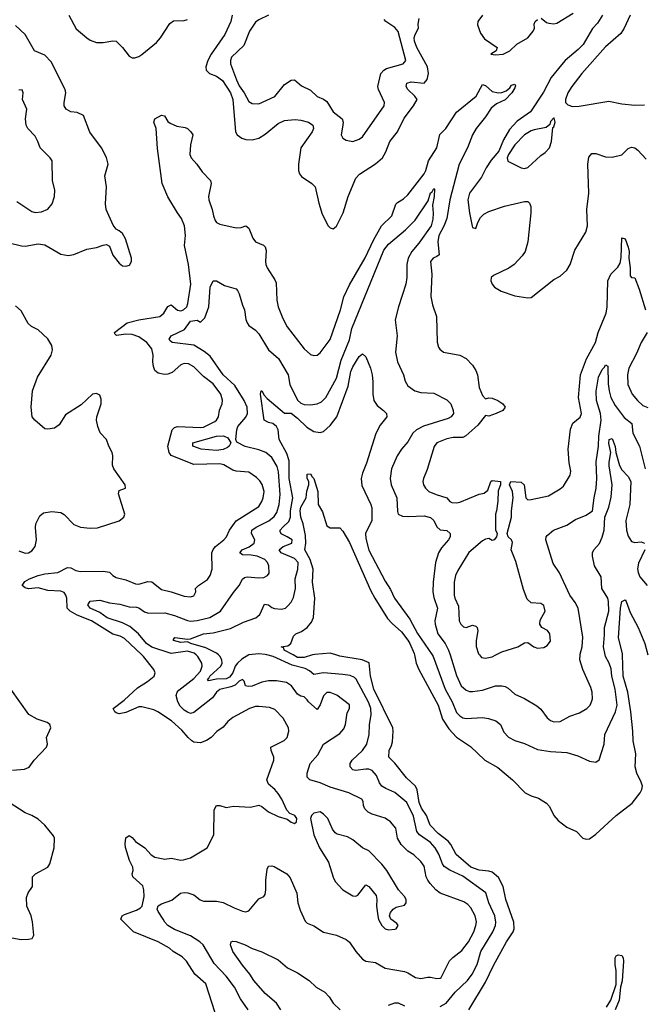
# Model space of a CAD drawing. Header units: inches. Extents: x 1552611 to 1694776, y 811966 to 917215.
# Tile 171 of 256: x 1623616 to 1627469, y 857844 to 863922. Entities that reach past the tile are written whole.
import ezdxf

# ---------------------------------------------------------------- set-up
doc = ezdxf.new("R2010")
doc.units = ezdxf.units.IN
doc.header["$MEASUREMENT"] = 0
doc.layers.add('B6825', color=7, linetype='Continuous')
doc.layers.add('B6826', color=7, linetype='Continuous')

msp = doc.modelspace()

# ---------------------------------------------------------------- linework, layer by layer
at = {"layer": 'B6825', "color": 5}
for points, elevation in [([(1624820.9, 857790), (1624763.9, 857970), (1624696.1, 858030), (1624644.3, 858110), (1624616.9, 858136.9), (1624562, 858170), (1624539.6, 858190), (1624469.7, 858230), (1624316.9, 858290), (1624238.4, 858370), (1624247, 858390), (1624261.2, 858398.8), (1624335.3, 858424.7), (1624360.3, 858439.7), (1624370.4, 858450), (1624382.6, 858510), (1624381.5, 858550), (1624374.4, 858574.4), (1624312.6, 858630), (1624309.7, 858650), (1624314.8, 858670), (1624313.3, 858690), (1624292, 858732), (1624269.1, 858810.9), (1624265.8, 858834.2), (1624270, 858870.6), (1624290, 858886), (1624310, 858872.4), (1624329.4, 858849.4), (1624388.3, 858810), (1624425.9, 858765.9), (1624450, 858752.7), (1624510, 858740.5), (1624550, 858745.4), (1624610, 858733.6), (1624625.2, 858734.8), (1624670, 858748.8), (1624772, 858810), (1624813.7, 858890), (1624816, 859044), (1624830, 859070.8), (1624850, 859070.7), (1624890, 859059.3), (1624934.1, 859065.9), (1625039.2, 859060.8), (1625090, 859072.2), (1625110, 859064.4), (1625150, 859032), (1625210, 859002.4), (1625265.5, 858985.5), (1625290, 858967.7), (1625310, 858960.7), (1625324, 858970), (1625325.2, 858990), (1625312.7, 859010), (1625282.5, 859022.5), (1625262.9, 859042.9), (1625232.6, 859110), (1625210, 859145.1), (1625190, 859169.6), (1625150, 859202.9), (1625140.4, 859230), (1625182.7, 859350), (1625182.4, 859370), (1625167.6, 859410), (1625165.4, 859430), (1625248.1, 859471.9), (1625265.3, 859490), (1625276.4, 859530), (1625273.7, 859550), (1625240.3, 859610), (1625190, 859664.4), (1625156.5, 859676.5), (1625090, 859682.2), (1625070, 859681.8), (1625033, 859670), (1624930, 859613.7), (1624900.3, 859590), (1624870, 859553.6), (1624831.9, 859528.1), (1624796.3, 859490), (1624768.1, 859471.9), (1624730, 859457.4), (1624690, 859461.3), (1624677, 859470), (1624654, 859490), (1624615.9, 859535.9), (1624552.7, 859592.7), (1624468.5, 859650), (1624442.1, 859662.1), (1624370, 859679.9), (1624350, 859680.4), (1624270, 859644), (1624230, 859637), (1624210, 859643), (1624201.5, 859650), (1624192, 859670), (1624259, 859721), (1624342.5, 859797.5), (1624403.9, 859836.1), (1624444.5, 859870), (1624451.6, 859890), (1624443.5, 859910), (1624378.6, 859990), (1624368.3, 860000)], 880), ([(1625024.7, 857810), (1624977.9, 857877.9), (1624939.8, 857950), (1624890, 858016.4), (1624814.6, 858094.6), (1624746.6, 858210), (1624726.4, 858230), (1624670, 858266), (1624570, 858305.4), (1624529.7, 858330), (1624509.9, 858349.9), (1624501.6, 858370), (1624470, 858416.3), (1624463.9, 858430), (1624470, 858452.3), (1624490, 858464.7), (1624554.3, 858485.7), (1624607.6, 858530), (1624630, 858534.5), (1624652.2, 858532.2), (1624690, 858518.6), (1624729.5, 858489.5), (1624750, 858480.7), (1624830, 858480.8), (1624870, 858473.1), (1624938.6, 858438.6), (1624990, 858419.1), (1625010, 858415.2), (1625030, 858421.5), (1625090, 858495.5), (1625121.2, 858510), (1625130, 858521), (1625134.2, 858550), (1625133.3, 858610), (1625141.3, 858678.7), (1625150, 858695.5), (1625170, 858698.7), (1625185.6, 858694.4), (1625263, 858650), (1625283.4, 858623.4), (1625324.4, 858530), (1625332.2, 858470), (1625345, 858425), (1625377.3, 858357.3), (1625390, 858343.8), (1625430, 858328.5), (1625490, 858288.8), (1625570.8, 858270), (1625630, 858244.2), (1625650, 858226.7), (1625689.3, 858169.3), (1625730, 858122.8), (1625750, 858110.6), (1625810, 858101.6), (1625870, 858066.5), (1625990, 858045.6), (1626010, 858038.6), (1626056.4, 858010), (1626090, 858002.7), (1626131.2, 858011.2), (1626150, 858012.2), (1626190, 858003.2), (1626210, 858005.5), (1626215.2, 858010), (1626267.9, 858112.1), (1626286.8, 858133.2), (1626343.5, 858176.5), (1626383.4, 858230), (1626416.5, 858290), (1626430.5, 858330), (1626433.1, 858353.1), (1626425, 858390), (1626398.9, 858438.9), (1626380.2, 858460.2), (1626355.6, 858475.6), (1626209, 858530), (1626182, 858550), (1626148.1, 858590), (1626132.5, 858610), (1626124.1, 858630), (1626110, 858697.2), (1626090, 858725.2), (1626047.3, 858767.3), (1626010, 858789.5), (1625969.6, 858830), (1625946, 858870), (1625937, 858930), (1625902.9, 858970), (1625870, 858992.5), (1625790, 859017.7), (1625765, 859030), (1625745.7, 859050), (1625737.3, 859070), (1625735.2, 859095.2), (1625725.6, 859110), (1625647, 859150), (1625530, 859184.4), (1625470, 859211), (1625405.2, 859230), (1625390, 859245.2), (1625388, 859270), (1625407.6, 859330), (1625455.5, 859384.5), (1625489.7, 859450.3), (1625590, 859515.6), (1625615.3, 859544.7), (1625625.8, 859570), (1625636.6, 859643.4), (1625649.2, 859670), (1625650, 859693.2), (1625573, 859753), (1625530, 859768.2), (1625510, 859768.1), (1625490, 859748.5), (1625470, 859691.5), (1625450, 859663.5), (1625397.6, 859710), (1625390, 859723.6), (1625370, 859741.6), (1625350, 859746), (1625330, 859757.6), (1625292.1, 859810), (1625262.4, 859830), (1625200.7, 859840.7), (1625150, 859839.5), (1625108.7, 859831.3), (1625050, 859807.9), (1625025.3, 859805.3), (1625009.5, 859810), (1624999.3, 859839.3), (1624990, 859849.3), (1624970, 859838), (1624945.4, 859814.6), (1624917.1, 859802.9), (1624850, 859787.9), (1624830.1, 859770), (1624804, 859736), (1624690, 859645.9), (1624670, 859639.6), (1624650, 859646.1), (1624630, 859658.7), (1624604.8, 859684.8), (1624590.9, 859710), (1624579.9, 859750), (1624586.2, 859770), (1624597.7, 859782.3), (1624690, 859855.9), (1624730, 859899.4), (1624740.3, 859930), (1624738.8, 859950), (1624715.4, 859990), (1624703.6, 860000)], 860), ([(1625029.5, 860000), (1624985.1, 859974.9), (1624958.3, 859950), (1624945.8, 859930), (1624931.1, 859888.9), (1624910, 859862.6), (1624890, 859853.2), (1624829, 859851), (1624780.5, 859840.5), (1624774, 859850), (1624783.2, 859856.8), (1624787.8, 859870), (1624855.4, 859930), (1624863.6, 859950), (1624862.1, 859970), (1624850, 859992.3), (1624841.6, 860000)], 840), ([(1626210, 857829.2), (1626246, 857850), (1626302, 857918), (1626377.2, 857990), (1626407, 858030), (1626438.7, 858090), (1626460.3, 858170), (1626533.5, 858290), (1626551, 858330), (1626553, 858350), (1626547.8, 858390), (1626510.4, 858470), (1626491.9, 858531.9), (1626350, 858634.1), (1626270, 858672.3), (1626234.9, 858694.9), (1626224.6, 858710), (1626201.9, 858770), (1626178.2, 858810), (1626150, 858842.4), (1626082.2, 858890), (1626066, 858910), (1626045.5, 859005.5), (1626004.4, 859090), (1625930.7, 859150.7), (1625875, 859175), (1625850.5, 859190.5), (1625835.5, 859210), (1625816.5, 859256.5), (1625790, 859286.6), (1625770, 859294.5), (1625750, 859295), (1625686.6, 859286.6), (1625670, 859291.1), (1625653.5, 859310), (1625654, 859330), (1625666, 859350), (1625729.8, 859410), (1625756.8, 859450), (1625771.9, 859510), (1625772.8, 859570), (1625784.5, 859630), (1625781.5, 859670), (1625770, 859703.8), (1625691.1, 859850), (1625680.1, 859860.1), (1625654, 859874), (1625610, 859880.6), (1625490, 859889.4), (1625430, 859879.8), (1625402.8, 859902.8), (1625376.4, 859916.4), (1625296.9, 859936.9), (1625179.2, 859990), (1625140.8, 860000)], 840), ([(1625422.5, 860000), (1625370, 859984.5), (1625330, 859985.1), (1625302.4, 860000)], 820), ([(1626386.8, 857810), (1626490, 857981.3), (1626537.6, 858082.4), (1626619.2, 858230), (1626659, 858290), (1626665.8, 858310), (1626663.2, 858350), (1626615.2, 858490), (1626598.7, 858570), (1626570, 858626.7), (1626530, 858659.6), (1626510, 858665.9), (1626450, 858672.1), (1626398, 858690), (1626307.6, 858767.6), (1626275.9, 858830), (1626258.2, 858850), (1626197.6, 858897.6), (1626148.4, 858950), (1626125.6, 859010), (1626095.3, 859055.3), (1626079.1, 859090), (1626068.6, 859168.6), (1626057.5, 859190), (1626001.6, 859241.6), (1625930, 859333), (1625892.8, 859370), (1625894.4, 859410), (1625910, 859440.3), (1625916.1, 859463.9), (1625920.4, 859530), (1625917.5, 859550), (1625801.3, 859790), (1625780.7, 859870), (1625772.3, 859952.3), (1625729.3, 859969.3), (1625590, 859992.1), (1625565.6, 860000)], 820), ([(1626051.6, 860000), (1626062.2, 859950), (1626077.2, 859910), (1626197.6, 859690), (1626223.5, 859603.5), (1626263.3, 859543.3), (1626310, 859493.1), (1626395.8, 859435.8), (1626484.9, 859350), (1626565.6, 859305.6), (1626655.5, 859230), (1626733, 859150), (1626770, 859130.3), (1626816.9, 859116.9), (1626864.8, 859084.8), (1626884.7, 859064.7), (1626911.7, 859010), (1626937.4, 858977.4), (1626990, 858938), (1627050, 858910.3), (1627090.2, 858870.2), (1627110, 858862.6), (1627130, 858866), (1627170, 858893.1), (1627295, 859010), (1627394.8, 859085.2), (1627442.5, 859150), (1627453.5, 859170), (1627456.8, 859190), (1627450, 859215.1), (1627423, 859270), (1627413, 859310), (1627415.8, 859390), (1627399.9, 859470), (1627398.8, 859530), (1627386.1, 859650), (1627367.1, 859770), (1627337.9, 859870), (1627334.2, 860000)], 820), ([(1626160.5, 860000), (1626167.3, 859990), (1626240.6, 859790), (1626283.8, 859710), (1626310, 859644), (1626330, 859623.6), (1626350, 859612.3), (1626370, 859607.7), (1626470, 859614.2), (1626507.9, 859607.9), (1626553.5, 859593.5), (1626582.4, 859570), (1626603.1, 859523.1), (1626631.9, 859491.9), (1626670, 859471.6), (1626730, 859452.9), (1626810, 859417.6), (1626890, 859403.8), (1626990, 859398.6), (1627058.4, 859378.4), (1627130, 859345.5), (1627170, 859338.8), (1627190, 859352), (1627221.1, 859450), (1627226.3, 859510), (1627291.6, 859648.4), (1627301.5, 859690), (1627290, 859789.4), (1627268.1, 859870), (1627265.1, 859914.9), (1627252.9, 859950), (1627228.9, 859990), (1627227.1, 860000)], 840), ([(1626270.8, 860000), (1626310, 859872.4), (1626339.7, 859810), (1626370, 859782.9), (1626390, 859775), (1626410, 859773.7), (1626470, 859782.5), (1626550, 859809.3), (1626590, 859810.2), (1626610, 859804.7), (1626630, 859794.3), (1626670, 859757.7), (1626730, 859731.8), (1626806.1, 859686.1), (1626830, 859665.3), (1626870, 859612), (1626890, 859595.6), (1626910, 859587.2), (1626950, 859589.1), (1627010, 859622.6), (1627070, 859643.6), (1627115.1, 859670), (1627134.3, 859690), (1627143.1, 859710), (1627148.4, 859730), (1627147.4, 859770), (1627138.9, 859798.9), (1627090, 859909.5), (1627072.2, 859970), (1627073.8, 860000)], 860), ([(1626452, 860000), (1626465.2, 859985.2), (1626490, 859979.5), (1626530, 859988.7), (1626552.7, 860000)], 880), ([(1623571.1, 859288.9), (1623645.6, 859294.4), (1623672.9, 859307.1), (1623704.2, 859350), (1623780.9, 859430), (1623786.6, 859450), (1623780.9, 859490), (1623807, 859550), (1623802, 859570), (1623784, 859584), (1623723.5, 859603.5), (1623671.9, 859631.9), (1623560.8, 859790)], 920), ([(1623566.7, 858253.3), (1623624.3, 858244.3), (1623670, 858244.9), (1623691.8, 858250), (1623703, 858270), (1623693.7, 858353.7), (1623686, 858390), (1623660.5, 858450), (1623657.5, 858502.5), (1623667.2, 858532.8), (1623694, 858570), (1623695.1, 858630), (1623712.3, 858650), (1623789.4, 858690), (1623802.4, 858710), (1623828, 858810), (1623829.5, 858869.5), (1623823.7, 858883.7), (1623769.6, 858950), (1623730, 858987), (1623689.6, 859009.6), (1623650, 859025.1), (1623550, 859089.6)], 920), ([(1625227.1, 857810), (1625200.3, 857850), (1625129.8, 857910), (1625059.8, 857990), (1625034.3, 858030), (1624990, 858084.8), (1624929.9, 858170), (1624915.8, 858210), (1624919.3, 858230), (1624930, 858233.8), (1624950, 858231.1), (1625007.3, 858210), (1625050, 858188.2), (1625110, 858168.4), (1625210, 858117.6), (1625268.5, 858068.5), (1625330, 858038), (1625401.6, 857990), (1625444, 857950), (1625498.6, 857918.6), (1625524.9, 857890), (1625548.5, 857850), (1625592.4, 857810)], 840), ([(1627234.8, 857825.2), (1627261.5, 857870), (1627295.1, 857964.9), (1627295.3, 858050), (1627289.2, 858089.2), (1627289.1, 858130.9), (1627296.2, 858143.8), (1627307.6, 858150), (1627330, 858145.7), (1627339.2, 858130), (1627340.5, 858110), (1627332, 857988), (1627321.5, 857950), (1627313.7, 857870), (1627289.4, 857810)], 780), ([(1625890, 857838), (1625930, 857853.1), (1625950, 857852.9), (1625990, 857834.9)], 840)]:
    msp.add_lwpolyline(points, dxfattribs=dict(at, elevation=elevation))
at = {"layer": 'B6825', "color": 5, "elevation": 880}
msp.add_lwpolyline([(1625470, 859031), (1625430, 859023.6), (1625414.9, 859010), (1625408.9, 858990), (1625429.3, 858890), (1625466, 858810), (1625521.6, 858721.6), (1625549.4, 858629.4), (1625562.5, 858602.5), (1625609.3, 858549.3), (1625670, 858513.7), (1625690, 858512), (1625701.7, 858518.3), (1625750, 858580.7), (1625770, 858570.8), (1625814.7, 858514.7), (1625818.4, 858490), (1625815.8, 858450), (1625824.2, 858390), (1625830, 858367.7), (1625849.1, 858330), (1625870, 858310.2), (1625890, 858304), (1625930, 858306.6), (1625938.7, 858310), (1625951.3, 858330), (1625942.3, 858342.3), (1625905.1, 858370), (1625896, 858390), (1625902.7, 858410), (1625919, 858430), (1625937.6, 858442.4), (1625990, 858456.4), (1626000.5, 858470), (1625999.8, 858490), (1625989.8, 858510), (1625953.3, 858550), (1625880.5, 858670), (1625850, 858709.6), (1625770, 858792), (1625730, 858809.5), (1625670, 858858), (1625637.1, 858877.1), (1625573.8, 858893.8), (1625562.4, 858902.4), (1625544.8, 858924.8), (1625515.8, 858990), (1625490, 859016.9)], close=True, dxfattribs=at)
at = {"layer": 'B6826', "color": 5}
for points, elevation in [([(1626832.2, 863932.2), (1626864.8, 863904.8), (1626879.4, 863899.4), (1626910, 863895.4), (1626930, 863900.6), (1627030, 863962.5)], 920), ([(1623919.6, 863950), (1623964.5, 863864.5), (1624030, 863809.2), (1624050, 863795), (1624090, 863780.2), (1624130, 863780.2), (1624190, 863791.8), (1624210, 863789.1), (1624249.1, 863750), (1624290, 863696.5), (1624310, 863686.3), (1624326.4, 863686.4), (1624350, 863694.3), (1624370, 863707.7), (1624458.9, 863781.1), (1624484.7, 863810), (1624542.6, 863897.4), (1624564.7, 863915.3), (1624630, 863917.2), (1624650, 863923.6)], 920), ([(1624927.3, 863950), (1624917.3, 863910), (1624880.4, 863830), (1624797.5, 863710), (1624776.1, 863670), (1624763.2, 863630), (1624766.2, 863610), (1624785.7, 863590), (1624830, 863572.3), (1624865.9, 863545.9), (1624916.4, 863470), (1624930.1, 863430), (1624947.8, 863230), (1624957.1, 863210), (1624986, 863190), (1625010, 863183.1), (1625050, 863180.4), (1625090, 863190.9), (1625130, 863214.7), (1625210, 863280.1), (1625250, 863298.5), (1625270, 863302.3), (1625314.6, 863305.4), (1625350, 863302.2), (1625398, 863290), (1625423.6, 863270), (1625427.1, 863250), (1625419.7, 863230), (1625349.4, 863130), (1625334.5, 863030), (1625336.2, 862990), (1625342.4, 862970), (1625354.2, 862954.2), (1625418.4, 862910), (1625438.7, 862890), (1625460.9, 862790), (1625482.2, 862722.2), (1625519.5, 862650), (1625530, 862637.1), (1625550, 862630.4), (1625570, 862648.2), (1625611.5, 862730), (1625641.5, 862830), (1625690, 862942.6), (1625712.8, 862967.2), (1625810, 863031.2), (1625853.1, 863070), (1625874.5, 863105.5), (1625899.3, 863170), (1625946.2, 863230), (1625986.5, 863313.5), (1626045.7, 863390), (1626068.3, 863430), (1626053.6, 863450), (1626009.9, 863490), (1626000.7, 863510), (1626004.8, 863530), (1626030, 863538.7), (1626109.8, 863530.2), (1626130, 863553), (1626138.5, 863590), (1626131.4, 863631.4), (1626065.8, 863750), (1626051.2, 863790), (1626049.9, 863810), (1626054.5, 863830), (1626075.3, 863870), (1626073.6, 863893.6), (1626079.5, 863930)], 920), ([(1625150.2, 863949.8), (1625090, 863920.9), (1625070, 863905.7), (1625032.2, 863850), (1624997.3, 863762.7), (1624922.8, 863690), (1624915, 863670), (1624915.6, 863650), (1624952.2, 863550), (1624970, 863512.9), (1625001.2, 863470), (1625030, 863416.5), (1625050, 863405.2), (1625090, 863402.6), (1625190, 863448.3), (1625250, 863522.2), (1625290, 863549.3), (1625310, 863550.2), (1625354.2, 863514.2), (1625410, 863486), (1625450, 863446.7), (1625490, 863430.2), (1625510, 863416.5), (1625550, 863352.2), (1625604.7, 863310), (1625610.2, 863290), (1625609.4, 863270.6), (1625599.5, 863210), (1625608.2, 863190), (1625630, 863177.6), (1625670, 863170.3), (1625710, 863184.2), (1625730, 863199.5), (1625864.8, 863390), (1625866.6, 863410), (1625829.2, 863490), (1625825.7, 863510), (1625843.7, 863590), (1625861.4, 863610), (1625879.1, 863620.9), (1625982, 863650), (1625998, 863670), (1625950, 863848.4), (1625930, 863874), (1625874, 863910), (1625863.5, 863923.5)], 940), ([(1627210.6, 863950), (1627180.3, 863899.7), (1627150, 863868.2), (1627090.8, 863769.2), (1627061.7, 863738.3), (1626981, 863670), (1626957.2, 863642.8), (1626895.2, 863564.8), (1626846.5, 863473.5), (1626766.1, 863353.9), (1626684.7, 863295.3), (1626637, 863243), (1626599.9, 863180.1), (1626570.5, 863110), (1626524.8, 863055.2), (1626493.1, 863006.9), (1626463.9, 862950), (1626390, 862851.2), (1626380.5, 862810), (1626390, 862730.4), (1626407.5, 862647.5), (1626410, 862639.5), (1626430, 862632.7), (1626440.9, 862670), (1626459, 862701), (1626479.5, 862720.5), (1626510, 862738.2), (1626606.6, 862770), (1626730, 862799.6), (1626750, 862799.3), (1626760.5, 862790), (1626768.9, 862768.9), (1626768.9, 862730), (1626750.2, 862550), (1626734, 862490), (1626716.2, 862463.8), (1626665.5, 862410), (1626633.1, 862386.9), (1626537.6, 862342.4), (1626524.7, 862330), (1626522.8, 862310), (1626530.2, 862290), (1626544.9, 862270), (1626585.5, 862245.5), (1626670, 862217.3), (1626750, 862205.5), (1626770, 862207.7), (1626910, 862317.6), (1626950, 862338.7), (1626990, 862376.5), (1627010.7, 862410), (1627040.5, 862499.5), (1627107.4, 862610), (1627119.1, 862650), (1627115.1, 862750), (1627126.2, 862850), (1627119.8, 863030), (1627126.8, 863073.2), (1627144.6, 863095.4), (1627170, 863095.3), (1627230, 863074.6), (1627270, 863073.4), (1627330, 863088.5), (1627370, 863126.4), (1627390, 863134.6), (1627410, 863130.3), (1627430, 863116.5), (1627479.8, 863059.8)], 920), ([(1626470, 863949.4), (1626441, 863910), (1626439.3, 863890), (1626458, 863838), (1626483.9, 863803.9), (1626561, 863750), (1626554, 863730), (1626522, 863710), (1626550, 863704.9), (1626598, 863710), (1626639, 863730), (1626682.7, 863770), (1626750.7, 863809.3), (1626783.5, 863850), (1626791.3, 863870), (1626790, 863894), (1626796, 863910), (1626810, 863923.2)], 920), ([(1627382.7, 863950), (1627345.2, 863870), (1627323.6, 863836.4), (1627230, 863753.3), (1627083.2, 863590), (1627022, 863510), (1626998.2, 863470), (1626983.1, 863430), (1626983.8, 863410), (1626996.5, 863396.5), (1627026.4, 863386.4), (1627067.9, 863387.9), (1627250, 863419.5), (1627330, 863402.3), (1627410, 863393.4), (1627470, 863395.6)], 940), ([(1623550, 862543.7), (1623626.1, 862526.1), (1623650, 862524.7), (1623730, 862537.7), (1623770, 862532.5), (1623870, 862474.3), (1623914.9, 862465.1), (1623950, 862472.4), (1624030, 862504.9), (1624090, 862514.9), (1624130, 862530.6), (1624150, 862533.4), (1624170, 862522.8), (1624190, 862467.7), (1624230, 862418), (1624250, 862402.4), (1624270, 862399.3), (1624293, 862407), (1624305.1, 862430), (1624306, 862450), (1624267.3, 862570), (1624250, 862600.9), (1624230, 862619.3), (1624210, 862629.2), (1624192.7, 862652.7), (1624148.6, 862750), (1624145.8, 862785.8), (1624151.8, 862890), (1624141.3, 862958.7), (1624161.5, 863030), (1624151.8, 863071.8), (1624121.1, 863130), (1624047.4, 863227.4), (1624009.5, 863330), (1623970, 863349.7), (1623930, 863352.7), (1623901.4, 863370), (1623890.7, 863390.7), (1623889.9, 863410.1), (1623900.2, 863470), (1623895, 863490), (1623810, 863661.1), (1623770, 863701.9), (1623706.4, 863730), (1623649.8, 863830), (1623590, 863886.3)], 920), ([(1623598.8, 862798.8), (1623690, 862738), (1623710, 862732.2), (1623750, 862735.3), (1623788.3, 862751.7), (1623815.2, 862784.8), (1623829.6, 862830), (1623831.6, 862870), (1623817, 862930), (1623816.2, 863050), (1623803.7, 863070), (1623742, 863130), (1623727.6, 863170), (1623710, 863202), (1623666.6, 863250), (1623655.4, 863270), (1623651.2, 863310), (1623659.7, 863370), (1623633.3, 863430), (1623636.2, 863470), (1623630, 863488.7), (1623610, 863486.6)], 940), ([(1624368.3, 860000), (1624262.6, 860102.6), (1624235.9, 860115.9), (1624190, 860128.3), (1624057.8, 860210), (1623970, 860245), (1623926.1, 860270), (1623909.2, 860290), (1623905.3, 860350), (1623900.3, 860370), (1623890, 860385.1), (1623870, 860393.1), (1623790, 860397.8), (1623730, 860413.8), (1623670, 860408.7), (1623650, 860415.3), (1623629.9, 860430), (1623647.3, 860452.7), (1623676.8, 860470), (1623729.1, 860490.9), (1623770, 860501.7), (1623849.9, 860510.1), (1623910, 860540.3), (1623930, 860538.5), (1623961.7, 860521.7), (1623990, 860514.8), (1624130, 860516.6), (1624170, 860511.1), (1624190.7, 860490), (1624210, 860478.4), (1624270, 860463.2), (1624330, 860439.7), (1624350, 860436.5), (1624406, 860454), (1624430, 860450.7), (1624490, 860404.7), (1624550, 860390.2), (1624630, 860362.9), (1624670, 860358.9), (1624690, 860364.9), (1624701.6, 860390), (1624700.5, 860410), (1624718.3, 860430), (1624773.8, 860466.2), (1624790.7, 860490), (1624802, 860530), (1624801, 860630), (1624808.8, 860651.2), (1624822.9, 860670), (1624875.2, 860710), (1624891.5, 860730), (1624910.7, 860770), (1624951.4, 860828.6), (1625090, 860915.8), (1625110, 860946.7), (1625117.5, 860970), (1625123.4, 861010), (1625111.7, 861051.7), (1625096.1, 861076.1), (1625076.2, 861096.2), (1625030, 861128.7), (1624950, 861135), (1624930, 861141.4), (1624874.2, 861174.2), (1624850, 861179.5), (1624690, 861175.6), (1624550, 861230.6), (1624536.7, 861250), (1624530.3, 861290), (1624555.4, 861390), (1624570, 861403.5), (1624590, 861409.6), (1624730, 861404.5), (1624750, 861407.4), (1624819.1, 861440.9), (1624830.5, 861450), (1624841.1, 861470), (1624848.1, 861511.9), (1624865.5, 861550), (1624867.2, 861572.8), (1624855.6, 861610), (1624810, 861674.5), (1624750, 861719.1), (1624690, 861779.3), (1624657.8, 861797.8), (1624630, 861799.8), (1624610, 861791.5), (1624555.5, 861744.5), (1624530, 861732.6), (1624508.7, 861731.3), (1624470, 861739.9), (1624450, 861757.1), (1624440.4, 861780.4), (1624436.9, 861810), (1624439.6, 861850), (1624431.1, 861890), (1624399.2, 861930), (1624350, 861963.5), (1624310, 861977.7), (1624270, 861980.5), (1624212.1, 861972.1), (1624202, 861982), (1624200.7, 861990), (1624278.4, 862050), (1624350, 862069.5), (1624479.3, 862090), (1624505, 862110), (1624530, 862151.2), (1624550, 862161.1), (1624590, 862129.3), (1624610, 862124.6), (1624627, 862130), (1624645.8, 862150), (1624653.1, 862170), (1624670.9, 862290), (1624657, 862410), (1624632.6, 862527.4), (1624638.1, 862590), (1624631.3, 862650), (1624614.5, 862694.5), (1624589, 862729), (1624529, 862829), (1624495.3, 862910), (1624466.2, 863126.2), (1624457.2, 863250), (1624443, 863290), (1624449, 863310), (1624490, 863332.9), (1624508.6, 863328.6), (1624530, 863292.7), (1624543.4, 863283.4), (1624585.2, 863265.2), (1624636.4, 863256.4), (1624650, 863250.3), (1624671.7, 863230), (1624684.6, 863210), (1624670.2, 863150), (1624665, 863090), (1624673.6, 863070), (1624708.5, 863030), (1624741.7, 862981.7), (1624792.7, 862930), (1624795.7, 862910), (1624779.9, 862830), (1624782.4, 862810), (1624803.6, 862750), (1624810.1, 862710.1), (1624822.3, 862682.3), (1624830.6, 862670.6), (1624850, 862659.7), (1624950, 862637.7), (1624981.3, 862638.7), (1625011, 862650), (1625030, 862634.8), (1625053.7, 862573.7), (1625070, 862550.5), (1625119.1, 862530), (1625130, 862519.1), (1625136.7, 862496.7), (1625131.6, 862430), (1625134.9, 862410), (1625142.4, 862390), (1625190, 862316), (1625197.2, 862297.2), (1625201.4, 862190), (1625210.9, 862150), (1625238, 862078), (1625266.4, 862026.4), (1625370, 861890.3), (1625410, 861855.3), (1625430, 861848.4), (1625450, 861850.3), (1625470, 861865.3), (1625531.9, 861948.1), (1625593.9, 862130), (1625615.5, 862210), (1625650, 862284.6), (1625747.8, 862452.2), (1625799, 862561), (1625848.6, 862650), (1625911.2, 862710), (1625936.8, 862783.2), (1625946.4, 862793.6), (1625984.3, 862815.7), (1626010, 862841), (1626109.9, 862970), (1626121.2, 862990), (1626137.6, 863050), (1626188.6, 863130), (1626207.8, 863212.2), (1626244.8, 863250), (1626309.9, 863350.1), (1626431.1, 863448.9), (1626470, 863521.8), (1626490, 863515.7), (1626530, 863479.4), (1626570, 863471), (1626590, 863472.8), (1626617.3, 863482.7), (1626638.7, 863501.3), (1626650, 863518.1), (1626670, 863524.4), (1626673.3, 863513.3), (1626670, 863500.4), (1626651.7, 863470), (1626610, 863426.3), (1626557.7, 863402.3), (1626525, 863375), (1626490, 863322.4), (1626431.6, 863250), (1626409, 863210), (1626378.1, 863130), (1626327.2, 863030), (1626269.2, 862810), (1626250, 862693.5), (1626232.5, 862647.5), (1626202, 862590), (1626196, 862550), (1626202.6, 862470), (1626190, 862459.1), (1626166, 862450), (1626149.2, 862430), (1626157.3, 862350), (1626152.5, 862212.5), (1626162.3, 862162.3), (1626187.6, 862090), (1626191.7, 861931.7), (1626199.9, 861899.9), (1626207.7, 861887.7), (1626230.2, 861870.2), (1626330, 861851.2), (1626370.4, 861830), (1626408.2, 861788.2), (1626430, 861756.3), (1626440.2, 861730), (1626450, 861651.3), (1626470, 861602.8), (1626490, 861581), (1626510, 861587.7), (1626530, 861585.5), (1626566, 861570), (1626596, 861550), (1626610.8, 861530), (1626596, 861510), (1626554.8, 861490), (1626510, 861475.1), (1626490, 861479), (1626440.9, 861419.1), (1626367.9, 861352.1), (1626350, 861343.5), (1626290, 861342.5), (1626250, 861335), (1626190, 861308.7), (1626172.1, 861287.9), (1626130, 861146), (1626105.7, 861090), (1626103.1, 861070), (1626107.6, 861050), (1626118.7, 861030), (1626140.5, 861010), (1626184, 860990), (1626250.8, 860970), (1626270, 860947.7), (1626282, 860942), (1626310, 860938.4), (1626330, 860942.4), (1626450, 860993.7), (1626480.9, 860999.1), (1626502.7, 861017.3), (1626522, 861070), (1626530, 861076.4), (1626582, 861070), (1626582, 861050), (1626566.4, 861013.6), (1626564.7, 860950), (1626558, 860890), (1626551.3, 860870), (1626551.6, 860771.6), (1626562, 860750), (1626558, 860730), (1626542, 860710), (1626530, 860706.6), (1626510, 860719), (1626490, 860715.1), (1626470, 860704), (1626387.3, 860632.7), (1626318.6, 860521.4), (1626304.8, 860490), (1626295.7, 860450), (1626295.2, 860370), (1626299, 860350), (1626322.2, 860302.2), (1626326.9, 860210), (1626337.4, 860190), (1626354.5, 860174.5), (1626370, 860170.2), (1626410, 860183.8), (1626430, 860178.6), (1626437.8, 860170), (1626442.7, 860150), (1626431.3, 860090), (1626432.6, 860052.6), (1626446.3, 860006.3), (1626452, 860000)], 880), ([(1624703.6, 860000), (1624690.9, 860010.9), (1624650, 860022.6), (1624550, 860009.9), (1624430, 860048.4), (1624396.9, 860070), (1624348.4, 860130), (1624295.3, 860175.3), (1624250, 860198.6), (1624154.6, 860230), (1624110, 860262.4), (1624049.8, 860290), (1624035.5, 860310), (1624050, 860331.8), (1624110, 860339.3), (1624170, 860321.5), (1624233.2, 860313.2), (1624290, 860296.6), (1624335.8, 860295.8), (1624350, 860291.1), (1624385.9, 860265.9), (1624410, 860259.2), (1624510, 860260.4), (1624570, 860243.8), (1624650, 860212.6), (1624670, 860209), (1624710, 860212.2), (1624789.5, 860230.5), (1624855.3, 860270), (1624934.4, 860385.6), (1624970, 860428.5), (1624990, 860468.4), (1625001.8, 860478.2), (1625018.3, 860481.7), (1625090, 860475.6), (1625121.8, 860478.2), (1625145.1, 860490), (1625155.2, 860504.8), (1625153.3, 860550), (1625144.6, 860570), (1625127.2, 860590), (1625080.5, 860610), (1625043.3, 860616.7), (1624990, 860618), (1624973.5, 860630), (1624987.4, 860650), (1625031.5, 860668.5), (1625062.9, 860690), (1625066, 860710), (1625046.1, 860750), (1625048.5, 860770), (1625074.6, 860790), (1625152.2, 860827.8), (1625184.9, 860855.1), (1625201.4, 860878.6), (1625217, 860930), (1625221.5, 860990), (1625212.8, 861130), (1625204.4, 861164.4), (1625170, 861218.8), (1625133.1, 861250), (1625090, 861267.1), (1625006.6, 861286.6), (1624954.5, 861314.5), (1624949.2, 861330), (1624954.5, 861390), (1624961.9, 861410), (1625010, 861467.5), (1625021.4, 861490), (1625019.5, 861530), (1625000.5, 861570), (1624943.2, 861663.2), (1624870, 861729.4), (1624790, 861844.7), (1624754.5, 861874.5), (1624690, 861912.1), (1624555.3, 861930), (1624541.1, 861941.1), (1624537.6, 861950), (1624549.2, 861970.8), (1624633, 862010), (1624670, 862060.8), (1624710, 862066), (1624730, 862055.3), (1624758.4, 862081.6), (1624782.9, 862150), (1624790, 862271), (1624810, 862310.6), (1624830, 862310.7), (1624879.9, 862279.9), (1624950, 862260.4), (1624958.7, 862250), (1624970.2, 862230.2), (1624990, 862158.8), (1625003.1, 862130), (1625010, 862072), (1625019.3, 862050), (1625030, 862034), (1625070, 862004.4), (1625090, 861982.6), (1625150, 861883.6), (1625213, 861830), (1625271, 861730), (1625283, 861670), (1625330, 861572.1), (1625350, 861555), (1625370, 861545.5), (1625410, 861544.3), (1625450, 861550.2), (1625476.6, 861563.4), (1625503.5, 861590), (1625570, 861708.7), (1625599.5, 861820.5), (1625650, 861944.9), (1625665.2, 862014.8), (1625861, 862499), (1625890, 862536.1), (1625995.9, 862624.1), (1626055.5, 862684.5), (1626135.8, 862804.2), (1626150, 862852), (1626160.5, 862859.5), (1626170, 862879.1), (1626175.1, 862875.1), (1626173.3, 862830), (1626162.4, 862777.6), (1626166.9, 862726.9), (1626164.8, 862690), (1626153.7, 862650), (1626078.3, 862541.7), (1626034.6, 862490), (1626012.7, 862450), (1626004, 862410), (1626003.8, 862330), (1625997.8, 862290), (1625951.7, 862150), (1625931, 862070), (1625945.2, 861970), (1625933.5, 861870), (1625947.1, 861810), (1625982.8, 861730), (1625994.3, 861690), (1626010, 861662.4), (1626054, 861630), (1626090, 861621.3), (1626170, 861616.1), (1626250, 861574.3), (1626275.6, 861550), (1626290.2, 861510), (1626291.6, 861490), (1626278, 861470), (1626259.5, 861460.5), (1626107.6, 861412.4), (1626063.2, 861390), (1626041.8, 861370), (1626010, 861315.6), (1625970.2, 861269.8), (1625944.2, 861230), (1625909.2, 861150), (1625900.2, 861090), (1625908.2, 861050), (1625942.2, 860970), (1625945.3, 860885.3), (1625949.5, 860869.5), (1625977.2, 860857.2), (1626014.1, 860854.1), (1626110, 860858.1), (1626149, 860849), (1626169.7, 860830), (1626190, 860791.9), (1626210, 860772.6), (1626250, 860769), (1626271, 860750), (1626271.6, 860730), (1626261.6, 860710), (1626218.7, 860661.3), (1626198.9, 860630), (1626180.3, 860570), (1626166.1, 860450), (1626164.6, 860390), (1626170, 860354.4), (1626194, 860290), (1626177.3, 860210), (1626177.7, 860190), (1626195.7, 860130), (1626240.1, 860070), (1626261.6, 860030), (1626270.8, 860000)], 860), ([(1626552.7, 860000), (1626590, 860018.7), (1626689, 860050), (1626730, 860076), (1626750, 860078), (1626787.3, 860050), (1626810, 860043.1), (1626850, 860046.7), (1626870, 860058), (1626890, 860086), (1626887, 860130), (1626871, 860151), (1626837.2, 860170), (1626823.7, 860190), (1626826, 860214), (1626857.6, 860270), (1626850, 860305.2), (1626830, 860317.4), (1626770, 860321.6), (1626745.6, 860345.6), (1626723.4, 860403.4), (1626677.2, 860577.2), (1626647.3, 860650), (1626655.1, 860695.1), (1626649.2, 860710), (1626628.7, 860730), (1626622, 860750), (1626649, 860850), (1626649, 860890), (1626659, 860970), (1626655.3, 861010), (1626638, 861050), (1626646, 861070), (1626710, 861067.3), (1626727.3, 861050), (1626737.3, 860970), (1626750, 860957.3), (1626770, 860959.5), (1626876.9, 860983.1), (1626950, 861026), (1626970, 861041.7), (1627010.8, 861110), (1627015.3, 861135.3), (1627006.3, 861186.3), (1626999.8, 861270), (1627014.4, 861394.4), (1627028.7, 861431.3), (1627072.8, 861467.2), (1627082.5, 861490), (1627063.2, 861590), (1627074.9, 861730), (1627111.4, 861828.6), (1627167.1, 861930), (1627184.1, 861990), (1627233.8, 862110), (1627240.7, 862150), (1627244.4, 862310), (1627261.6, 862350), (1627306.2, 862393.8), (1627320.6, 862419.4), (1627326.6, 862453.4), (1627330, 862575.5), (1627350, 862569.1), (1627370, 862518), (1627375.2, 862490), (1627373.5, 862450), (1627381, 862390), (1627381.3, 862341.3), (1627390, 862330.5), (1627410, 862328.2), (1627438.1, 862258.1), (1627475.8, 862130)], 880), ([(1623610, 860643.9), (1623650, 860629.4), (1623670, 860630.2), (1623690, 860642), (1623710.6, 860670), (1623719, 860710), (1623712.1, 860787.9), (1623714.5, 860810), (1623740.2, 860859.8), (1623762.2, 860877.8), (1623814.5, 860885.5), (1623870, 860880.2), (1623890, 860866.4), (1623950, 860805.9), (1623990, 860789.6), (1624050, 860782.1), (1624094.6, 860785.4), (1624230, 860827.3), (1624258.5, 860850), (1624263.1, 860870), (1624225.7, 860994.3), (1624230, 861014.8), (1624268, 861030), (1624266, 861050), (1624195.5, 861150), (1624188.7, 861171.3), (1624189.7, 861230), (1624186, 861250), (1624165.6, 861290), (1624151.8, 861330), (1624111.6, 861371.6), (1624097.6, 861410), (1624089.7, 861450), (1624091.6, 861470), (1624118.9, 861550), (1624118.6, 861578.6), (1624110, 861604), (1624090, 861614), (1624065.5, 861610), (1623995.2, 861544.8), (1623897.3, 861482.7), (1623858.6, 861421.4), (1623830, 861399.7), (1623790, 861393.5), (1623770, 861396.9), (1623709.1, 861449.1), (1623692.9, 861470), (1623686.8, 861530), (1623693.7, 861630), (1623725.4, 861714.6), (1623809.8, 861850), (1623817, 861883), (1623813, 861910), (1623790, 861950.9), (1623730, 862006.9), (1623688, 862028), (1623667, 862047), (1623623.9, 862123.9), (1623590, 862156)], 920), ([(1627487.5, 861990), (1627449.4, 861930), (1627419.8, 861860.2), (1627372.9, 861770), (1627365.2, 861730), (1627367.2, 861670), (1627393.6, 861610), (1627426.5, 861570), (1627460.5, 861540.5), (1627490, 861527.2)], 880), ([(1624841.6, 860000), (1624830, 860010.6), (1624763.2, 860043.2), (1624670.9, 860070), (1624650, 860080.3), (1624610, 860078), (1624564.7, 860090), (1624563.9, 860096.1), (1624572, 860108), (1624650, 860098.4), (1624670, 860100.2), (1624750, 860130.1), (1624810, 860137.4), (1624916.7, 860163.3), (1624996.7, 860203.3), (1625072.8, 860230), (1625096.8, 860250), (1625125.5, 860314.5), (1625150, 860308.9), (1625170, 860293.8), (1625187.7, 860287.7), (1625230, 860282.3), (1625255.1, 860290), (1625270, 860303), (1625290, 860325.5), (1625305, 860355), (1625316.1, 860410), (1625314.7, 860470), (1625332, 860530), (1625333.8, 860570), (1625310, 860596.1), (1625228.7, 860630), (1625215.8, 860650), (1625240.3, 860670), (1625295.4, 860690), (1625296.4, 860710), (1625266.6, 860730), (1625227.6, 860747.6), (1625222.8, 860762.8), (1625222.6, 860770), (1625239.1, 860790), (1625276.8, 860823.2), (1625286.4, 860850), (1625286.5, 860890), (1625300.5, 860970), (1625277.5, 861090), (1625278.9, 861198.9), (1625264.3, 861244.3), (1625215.7, 861330), (1625209.6, 861390), (1625198.9, 861410), (1625177, 861430), (1625150, 861434.8), (1625123.1, 861450), (1625100.7, 861610), (1625106, 861630), (1625110.2, 861630.2), (1625123.6, 861603.6), (1625143.2, 861583.2), (1625250, 861492.4), (1625290, 861492.9), (1625330, 861462.3), (1625386.8, 861406.8), (1625430, 861379.8), (1625470, 861374.3), (1625490, 861380.6), (1625530, 861416.6), (1625571.6, 861470), (1625641.3, 861658.7), (1625659, 861750), (1625670, 861779.6), (1625710, 861842.4), (1625730, 861859.3), (1625750, 861841.6), (1625780.1, 861770), (1625789.5, 861730), (1625794.6, 861685.4), (1625793.7, 861610), (1625799.5, 861570), (1625820, 861540), (1625860.4, 861510), (1625878.4, 861490), (1625879.5, 861470), (1625840.3, 861419.7), (1625812.8, 861367.2), (1625755.7, 861184.3), (1625730, 861122.6), (1625721.5, 861090), (1625726.6, 861046.6), (1625782.2, 860930), (1625788.5, 860908.5), (1625787.8, 860830), (1625749.8, 860750.2), (1625750, 860719.3), (1625770, 860648), (1625870, 860456.5), (1625903.8, 860403.8), (1625928.7, 860350), (1626021.5, 860221.5), (1626070, 860133.4), (1626160.5, 860000)], 840), ([(1627073.8, 860000), (1627074.1, 860005.9), (1627086, 860050), (1627089.7, 860109.7), (1627060.7, 860290), (1627043.3, 860323.3), (1627010, 860369.4), (1626946.7, 860506.7), (1626905.7, 860565.7), (1626860.5, 860710), (1626864.2, 860730), (1626870, 860737.1), (1626909.6, 860770), (1626990, 860801.3), (1627044.2, 860835.8), (1627110, 860862.7), (1627150, 860890.5), (1627159.9, 860970), (1627172.9, 861030), (1627176.7, 861090), (1627172.9, 861192.9), (1627186.3, 861290), (1627187.5, 861350), (1627202.7, 861450), (1627198.6, 861490), (1627173.9, 861570), (1627171.8, 861628.2), (1627185.4, 861714.6), (1627210, 861763.1), (1627223.6, 861776.4), (1627230, 861790.4), (1627243.6, 861783.6), (1627246.2, 861673.8), (1627251.5, 861630), (1627263, 861590), (1627290, 861540.5), (1627345.5, 861465.5), (1627392.2, 861430), (1627398, 861370), (1627439, 861290), (1627474.5, 861150)], 860), ([(1627227.1, 860000), (1627218.1, 860050), (1627224.3, 860124.3), (1627222.4, 860170), (1627249.4, 860270), (1627248.5, 860330), (1627243.1, 860350), (1627206.5, 860410), (1627203, 860483), (1627162.3, 860550), (1627148.7, 860610), (1627148.8, 860630), (1627157.2, 860650), (1627192.4, 860687.6), (1627210, 860727), (1627221, 860770), (1627225.7, 860850), (1627250, 860913.4), (1627264.7, 860975.3), (1627271, 861051), (1627253, 861167), (1627252.4, 861190), (1627261.5, 861250), (1627250, 861306), (1627252.7, 861330), (1627270, 861337.4), (1627290, 861286.8), (1627294, 861250), (1627316.3, 861170), (1627330, 861142.7), (1627370, 861102.3), (1627385.4, 861070), (1627380.5, 860930), (1627356, 860830), (1627358.8, 860770), (1627370, 860733), (1627390, 860700.4), (1627410, 860693.7), (1627450, 860698.4), (1627470.3, 860690.3)], 840), ([(1625302.4, 860000), (1625247, 860030), (1625244.7, 860044.7), (1625229.2, 860050), (1625270, 860057.4), (1625287.6, 860070), (1625303.8, 860116.2), (1625319.5, 860130), (1625354.5, 860145.5), (1625388.6, 860170), (1625416.6, 860203.4), (1625428.7, 860231.3), (1625435.5, 860350), (1625422.4, 860450), (1625426, 860530), (1625406.9, 860590), (1625374, 860650), (1625380.4, 860690), (1625378.6, 860738.6), (1625365, 860810), (1625350, 860851.8), (1625344.8, 860890), (1625350, 860912.2), (1625382.2, 860970), (1625387.9, 861012.1), (1625399.7, 861050), (1625399.5, 861070), (1625388.8, 861090), (1625390, 861116), (1625410, 861117.3), (1625419.5, 861099.5), (1625430.2, 861090), (1625455, 861010), (1625457.5, 860930), (1625483.2, 860883.2), (1625510, 860797.3), (1625530, 860784), (1625590, 860784.7), (1625610, 860764.7), (1625650, 860694), (1625779.6, 860399.6), (1625806.2, 860350), (1625885.4, 860225.4), (1625913.4, 860193.4), (1625970, 860142.4), (1626010, 860091.9), (1626021.9, 860070), (1626049.4, 860010), (1626051.6, 860000)], 820), ([(1627473, 860650), (1627433.1, 860566.9), (1627427.7, 860532.3), (1627430.1, 860510), (1627442.3, 860482.3), (1627487.5, 860430)], 840), ([(1627334.2, 860000), (1627333.9, 860010), (1627310, 860105.2), (1627322.6, 860290), (1627330, 860330.3), (1627350, 860339.6), (1627357.8, 860330), (1627382, 860262), (1627431.1, 860170), (1627472.9, 860070), (1627490.9, 860000)], 820), ([(1625140.8, 860000), (1625130, 860002.8), (1625090, 860007.1), (1625030, 860000.3), (1625029.5, 860000)], 840), ([(1625565.6, 860000), (1625530, 860011.6), (1625436, 860004), (1625422.5, 860000)], 820)]:
    msp.add_lwpolyline(points, dxfattribs=dict(at, elevation=elevation))
for points, elevation in [([(1626910, 863315.1), (1626890, 863292.3), (1626885.7, 863274.3), (1626864.2, 863255.8), (1626790, 863242.2), (1626770, 863235.2), (1626730, 863210.4), (1626670, 863149.9), (1626632.1, 863090), (1626623.3, 863070), (1626627.7, 863047.7), (1626710, 863007.1), (1626730, 863003.8), (1626750, 863009.5), (1626830, 863083), (1626857.6, 863102.4), (1626883.1, 863130), (1626895.6, 863170), (1626904.5, 863255.5), (1626910, 863261), (1626918.4, 863290), (1626913.6, 863313.6)], 940), ([(1624830, 861262.2), (1624736, 861270), (1624684, 861290), (1624683, 861310), (1624830, 861350.5), (1624873.3, 861353.3), (1624900.4, 861340.4), (1624917.3, 861310), (1624907.6, 861290), (1624898.3, 861281.7), (1624870, 861268.8)], 860)]:
    msp.add_lwpolyline(points, close=True, dxfattribs=dict(at, elevation=elevation))

doc.saveas('drawing.dxf')
